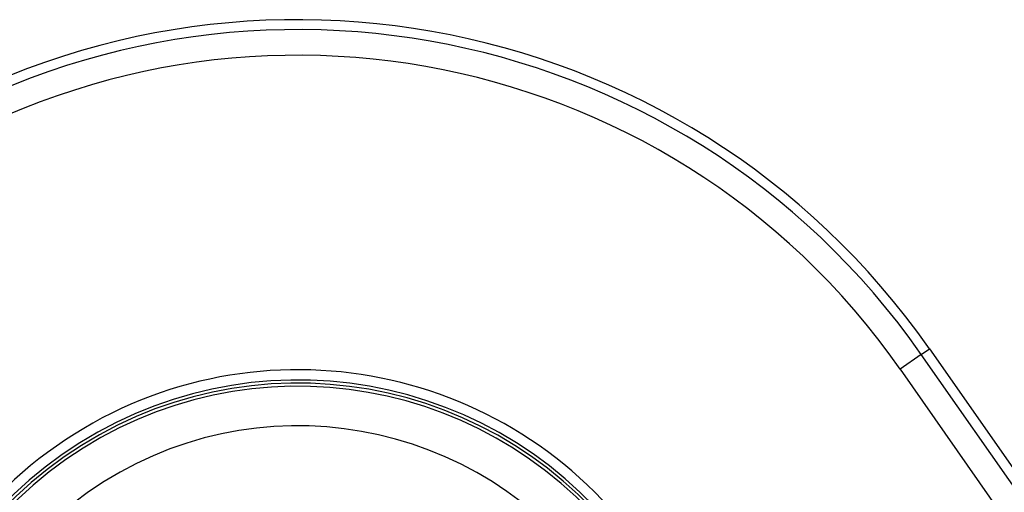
# Model space of a CAD drawing. Header units: millimetres. Extents: x 0 to 420, y 0 to 309.
# Tile 14 of 32: x 67 to 73, y 306 to 309. Entities that reach past the tile are written whole.
import ezdxf

# ---------------------------------------------------------------- set-up
doc = ezdxf.new("R2010")
doc.units = ezdxf.units.MM

msp = doc.modelspace()

# ---------------------------------------------------------------- linework, layer by layer
at = {"color": 7, "linetype": 'Continuous', "lineweight": 25}
for p, q in [((72.6133, 306.88123), (72.66636, 306.91838)), ((72.66636, 306.91838), (74.91264, 303.71035)), ((72.6133, 306.88123), (72.47571, 306.78488)), ((74.85031, 303.68646), (72.6133, 306.88123)), ((72.47571, 306.78488), (74.7119, 303.59128))]:
    msp.add_line(p, q, dxfattribs=at)
for radius in [5.04215, 4.97739, 4.80942, 2.75521, 2.68799, 2.66792, 2.64741, 2.38901]:
    msp.add_arc((68.53607, 304.02632), radius, 35, 215, dxfattribs=at)

doc.saveas('drawing.dxf')
